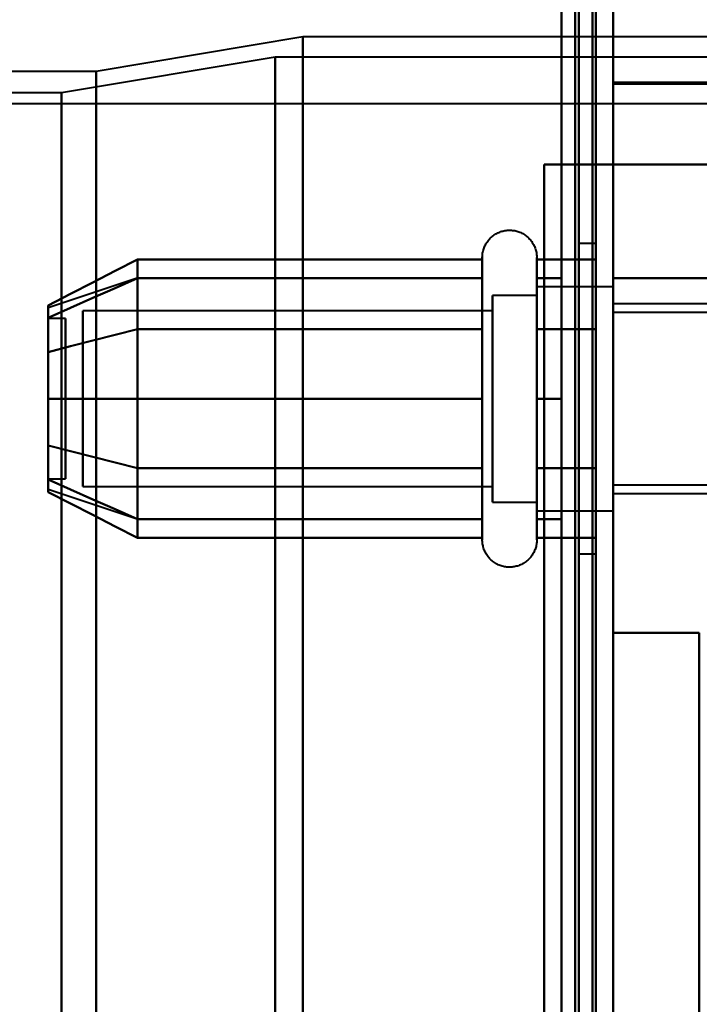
# Model space of a CAD drawing. Header units: millimetres. Extents: x -1087 to 1688, y -120 to 936.
# Tile 79 of 88: x 518 to 538, y 711 to 740. Entities that reach past the tile are written whole.
import ezdxf

# ---------------------------------------------------------------- set-up
doc = ezdxf.new("R2010")
doc.units = ezdxf.units.MM
doc.layers.add('A-GENM', color=13, linetype='Continuous', lineweight=40)
doc.layers.add('G-IMPT', color=8, linetype='Continuous', lineweight=40)

# ---------------------------------------------------------------- blocks, each defined once
blk = doc.blocks.new('NEXA 400 CALQUES_dwg-748074-Arrière')
at = {"layer": 'G-IMPT'}
for p, q in [((534.5, 129.472), (534.5, 862.272)), ((535, 128.972), (535, 827.772)), ((535, 738.05), (535, 742.372)), ((535, 742.372), (535, 738.05)), ((534.5, 739.872), (534.5, 638.372)), ((534.5, 638.372), (534.5, 739.872)), ((535, 638.372), (535, 739.872)), ((535, 739.872), (535, 638.372)), ((526, 739.372), (520, 738.372)), ((556, 739.372), (526, 739.372)), ((526, 638.372), (526, 739.372)), ((526, 739.372), (526, 638.372)), ((525.198, 738.781), (518.99, 737.746)), ((556.773, 738.781), (525.198, 738.781)), ((525.198, 738.781), (525.198, 638.372)), ((525.198, 638.372), (525.198, 738.781)), ((520, 738.372), (501, 738.372)), ((520, 638.372), (520, 738.372)), ((520, 738.372), (520, 638.372)), ((535, 668.05), (535, 738.05)), ((535, 738.05), (535, 668.05)), ((518.99, 737.746), (499.3, 737.746)), ((518.99, 737.746), (518.99, 638.372)), ((518.99, 737.746), (518.99, 638.372)), ((518.99, 638.372), (518.99, 737.746)), ((518.99, 638.372), (518.99, 737.746)), ((573.387, 737.432), (-573.387, 737.432)), ((535, 735.672), (534.4, 735.672)), ((534.4, 735.672), (535, 735.672)), ((535, 732.372), (535, 735.672)), ((535, 735.672), (535, 732.372)), ((534.5, 733.372), (534, 733.372)), ((534, 733.372), (534, 728.872)), ((534, 728.872), (534, 733.372)), ((534.5, 733.372), (534.5, 724.372)), ((534.5, 733.372), (534.5, 724.372)), ((534.5, 728.872), (534.5, 733.372)), ((534.5, 728.872), (534.5, 733.372)), ((531.204, 730.922), (531.204, 732.972)), ((531.204, 730.922), (531.204, 732.972)), ((532.785, 732.972), (532.785, 730.922)), ((532.785, 732.972), (532.785, 730.922)), ((521.189, 732.367), (518.611, 731.508)), ((531.204, 726.822), (531.204, 732.423)), ((531.204, 724.772), (531.204, 732.423)), ((532.785, 732.423), (532.785, 726.822)), ((532.785, 732.423), (532.785, 724.772)), ((532.785, 731.872), (531.5, 731.872)), ((532.785, 731.872), (531.5, 731.872)), ((531.5, 731.872), (531.5, 727.372)), ((531.5, 726.274), (531.5, 731.872)), ((531.5, 727.372), (531.5, 731.872)), ((531.5, 731.872), (531.5, 726.274)), ((535, 732.122), (532.785, 732.122)), ((535, 732.122), (532.785, 732.122)), ((532.785, 732.122), (532.785, 730.497)), ((532.785, 727.247), (532.785, 732.122)), ((532.785, 726.058), (532.785, 732.122)), ((532.785, 732.122), (532.785, 730.497)), ((532.785, 731.872), (532.785, 727.372)), ((532.785, 727.372), (532.785, 731.872)), ((532.785, 726.274), (532.785, 731.872)), ((532.785, 731.872), (532.785, 726.274)), ((535, 732.122), (535, 728.872)), ((535, 726.058), (535, 732.122)), ((535, 727.247), (535, 732.122)), ((535, 732.122), (535, 728.872)), ((532.785, 731.687), (532.785, 725.622)), ((532.785, 725.622), (532.785, 731.687)), ((532.785, 731.687), (532.785, 727.247)), ((535, 728.872), (535, 731.687)), ((540, 731.622), (535, 731.622)), ((535, 728.872), (535, 731.622)), ((535, 731.622), (535, 728.872)), ((531.5, 731.421), (519.611, 731.421)), ((531.5, 731.421), (519.611, 731.421)), ((519.611, 731.421), (519.611, 726.665)), ((519.611, 726.665), (519.611, 731.421)), ((519.611, 727.598), (519.611, 731.421)), ((519.611, 731.421), (519.611, 727.598)), ((531.5, 725.872), (531.5, 731.47)), ((531.5, 731.47), (531.5, 727.372)), ((531.5, 731.421), (531.5, 726.665)), ((531.5, 726.665), (531.5, 731.421)), ((531.5, 727.598), (531.5, 731.421)), ((531.5, 731.421), (531.5, 727.598)), ((532.785, 725.872), (532.785, 731.47)), ((532.785, 731.47), (532.785, 725.872)), ((540, 731.372), (535, 731.372)), ((535, 728.872), (535, 731.372)), ((535, 731.372), (535, 728.872)), ((519.111, 731.202), (518.611, 731.202)), ((519.111, 731.202), (518.611, 731.202)), ((518.611, 731.202), (518.611, 728.64)), ((518.611, 728.64), (518.611, 731.202)), ((518.611, 731.202), (518.611, 727.914)), ((518.611, 727.914), (518.611, 731.202)), ((519.111, 731.202), (519.111, 728.64)), ((519.111, 728.64), (519.111, 731.202)), ((519.111, 731.202), (519.111, 727.914)), ((519.111, 727.914), (519.111, 731.202)), ((519.611, 731.079), (519.611, 726.324)), ((519.611, 726.324), (519.611, 731.079)), ((531.5, 731.079), (531.5, 726.324)), ((531.5, 726.324), (531.5, 731.079)), ((531.204, 724.772), (531.204, 730.922)), ((531.204, 725.322), (531.204, 730.922)), ((532.785, 730.922), (532.785, 724.772)), ((532.785, 730.922), (532.785, 725.322)), ((532.785, 730.497), (532.785, 726.058)), ((532.785, 725.622), (532.785, 730.497)), ((532.785, 730.497), (532.785, 725.622)), ((535, 728.872), (535, 730.497)), ((531.5, 730.372), (531.5, 726.274)), ((531.5, 725.872), (531.5, 730.372)), ((532.785, 730.372), (532.785, 725.872)), ((532.785, 725.872), (532.785, 730.372)), ((519.611, 726.324), (519.611, 730.146)), ((519.611, 730.146), (519.611, 726.324)), ((531.5, 726.324), (531.5, 730.146)), ((531.5, 730.146), (531.5, 726.324)), ((518.611, 729.831), (518.611, 726.542)), ((518.611, 726.542), (518.611, 729.831)), ((519.111, 729.831), (519.111, 726.542)), ((519.111, 726.542), (519.111, 729.831)), ((518.611, 729.104), (518.611, 726.542)), ((518.611, 726.542), (518.611, 729.104)), ((519.111, 729.104), (519.111, 726.542)), ((519.111, 726.542), (519.111, 729.104)), ((534, 728.872), (534, 724.372)), ((534, 724.372), (534, 728.872)), ((534.5, 724.372), (534.5, 728.872)), ((535, 728.872), (535, 725.622)), ((535, 726.372), (535, 728.872)), ((535, 728.872), (535, 726.372)), ((535, 725.622), (535, 728.872)), ((535, 725.622), (535, 728.872)), ((535, 728.872), (535, 725.622)), ((535, 726.122), (535, 728.872)), ((535, 728.872), (535, 726.122)), ((531.5, 727.372), (531.5, 725.872)), ((531.5, 727.372), (531.5, 725.872)), ((518.611, 726.542), (519.111, 726.542)), ((518.611, 726.542), (519.111, 726.542)), ((521.189, 725.377), (518.611, 726.237)), ((519.611, 726.324), (531.5, 726.324)), ((519.611, 726.324), (531.5, 726.324)), ((535, 726.372), (540, 726.372)), ((531.5, 725.872), (532.785, 725.872)), ((531.5, 725.872), (532.785, 725.872)), ((535, 726.122), (540, 726.122)), ((532.785, 725.622), (535, 725.622)), ((532.785, 725.622), (535, 725.622)), ((534, 724.372), (534.5, 724.372))]:
    blk.add_line(p, q, dxfattribs=at)
at = {"layer": 'G-IMPT', "flags": 128}
for points in [[(534.4, 128.972), (534.4, 312.422), (534.4, 495.872), (534.4, 679.322), (534.4, 862.772)], [(534.4, 862.772), (534.4, 679.322), (534.4, 495.872), (534.4, 312.422), (534.4, 128.972)], [(534.4, 128.972), (534.4, 312.422), (534.4, 495.872), (534.4, 679.322), (534.4, 862.772)], [(534.5, 862.772), (534.5, 679.322), (534.5, 495.872), (534.5, 312.422), (534.5, 128.972)], [(535, 862.772), (535, 679.322), (535, 495.872), (535, 312.422), (535, 128.972)], [(535, 735.672), (535, 767.447), (535, 799.222), (535, 830.997), (535, 862.772)], [(535, 128.972), (535, 312.422), (535, 495.872), (535, 679.322), (535, 862.772)], [(535, 862.772), (535, 830.997), (535, 799.222), (535, 767.447), (535, 735.672)], [(533.9, 862.272), (533.9, 679.072), (533.9, 495.872), (533.9, 312.672), (533.9, 129.472)], [(533.9, 129.472), (533.9, 312.672), (533.9, 495.872), (533.9, 679.072), (533.9, 862.272)], [(533.9, 862.272), (533.9, 679.072), (533.9, 495.872), (533.9, 312.672), (533.9, 129.472)], [(534, 129.472), (534, 312.672), (534, 495.872), (534, 679.072), (534, 862.272)], [(534, 862.272), (534, 679.072), (534, 495.872), (534, 312.672), (534, 129.472)], [(534, 129.472), (534, 312.672), (534, 495.872), (534, 679.072), (534, 862.272)], [(534.5, 129.472), (534.5, 312.672), (534.5, 495.872), (534.5, 679.072), (534.5, 862.272)], [(534.5, 862.272), (534.5, 679.072), (534.5, 495.872), (534.5, 312.672), (534.5, 129.472)], [(534.5, 129.472), (534.5, 312.672), (534.5, 495.872), (534.5, 679.072), (534.5, 862.272)], [(534.5, 862.272), (534.5, 679.072), (534.5, 495.872), (534.5, 312.672), (534.5, 129.472)], [(534.5, 129.472), (534.5, 312.672), (534.5, 495.872), (534.5, 679.072), (534.5, 862.272)], [(534.5, 862.272), (534.5, 679.072), (534.5, 495.872), (534.5, 312.672), (534.5, 129.472)], [(534.4, 735.672), (534.4, 758.697), (534.4, 781.722), (534.4, 804.747), (534.4, 827.772)], [(534.4, 827.772), (534.4, 804.747), (534.4, 781.722), (534.4, 758.697), (534.4, 735.672)], [(534.4, 735.672), (534.4, 758.697), (534.4, 781.722), (534.4, 804.747), (534.4, 827.772)], [(534.4, 128.972), (534.4, 303.672), (534.4, 478.372), (534.4, 653.072), (534.4, 827.772)], [(534.4, 827.772), (534.4, 653.072), (534.4, 478.372), (534.4, 303.672), (534.4, 128.972)], [(534.4, 827.772), (534.4, 653.072), (534.4, 478.372), (534.4, 303.672), (534.4, 128.972)], [(534.5, 128.972), (534.5, 303.672), (534.5, 478.372), (534.5, 653.072), (534.5, 827.772)], [(534.5, 827.772), (534.5, 804.747), (534.5, 781.722), (534.5, 758.697), (534.5, 735.672)], [(535, 827.772), (535, 804.747), (535, 781.722), (535, 758.697), (535, 735.672)], [(535, 128.972), (535, 303.672), (535, 478.372), (535, 653.072), (535, 827.772)], [(535, 735.672), (535, 758.697), (535, 781.722), (535, 804.747), (535, 827.772)], [(535, 827.772), (535, 653.072), (535, 478.372), (535, 303.672), (535, 128.972)], [(533.5, 827.272), (533.5, 652.822), (533.5, 478.372), (533.5, 303.922), (533.5, 129.472)], [(533.5, 735.672), (533.5, 758.572), (533.5, 781.472), (533.5, 804.372), (533.5, 827.272)], [(533.5, 735.672), (533.5, 758.572), (533.5, 781.472), (533.5, 804.372), (533.5, 827.272)], [(533.5, 827.272), (533.5, 804.372), (533.5, 781.472), (533.5, 758.572), (533.5, 735.672)], [(533.5, 129.472), (533.5, 303.922), (533.5, 478.372), (533.5, 652.822), (533.5, 827.272)], [(533.5, 827.272), (533.5, 652.822), (533.5, 478.372), (533.5, 303.922), (533.5, 129.472)], [(533.5, 827.272), (533.5, 804.372), (533.5, 781.472), (533.5, 758.572), (533.5, 735.672)], [(533.5, 129.472), (533.5, 303.922), (533.5, 478.372), (533.5, 652.822), (533.5, 827.272)], [(533.5, 642.872), (533.5, 672.872), (533.5, 702.872), (533.5, 732.872), (533.5, 762.872)], [(533.5, 762.872), (533.5, 732.872), (533.5, 702.872), (533.5, 672.872), (533.5, 642.872)], [(533.5, 642.872), (533.5, 672.872), (533.5, 702.872), (533.5, 732.872), (533.5, 762.872)], [(533.5, 762.872), (533.5, 732.872), (533.5, 702.872), (533.5, 672.872), (533.5, 642.872)], [(534.5, 762.872), (534.5, 732.872), (534.5, 702.872), (534.5, 672.872), (534.5, 642.872)], [(534.5, 642.872), (534.5, 672.872), (534.5, 702.872), (534.5, 732.872), (534.5, 762.872)], [(534.5, 762.872), (534.5, 732.872), (534.5, 702.872), (534.5, 672.872), (534.5, 642.872)], [(534.5, 642.872), (534.5, 672.872), (534.5, 702.872), (534.5, 732.872), (534.5, 762.872)], [(535, 663.372), (535, 683.122), (535, 702.872), (535, 722.622), (535, 742.372)], [(535, 742.372), (535, 722.622), (535, 702.872), (535, 683.122), (535, 663.372)], [(545.5, 738.05), (542.875, 738.05), (540.25, 738.05), (537.625, 738.05), (535, 738.05)], [(535, 738.05), (537.625, 738.05), (540.25, 738.05), (542.875, 738.05), (545.5, 738.05)], [(533, 670.072), (533, 686.472), (533, 702.872), (533, 719.272), (533, 735.672)], [(533, 735.672), (533.125, 735.672), (533.25, 735.672), (533.375, 735.672), (533.5, 735.672)], [(533, 670.072), (533, 686.472), (533, 702.872), (533, 719.272), (533, 735.672)], [(533, 735.672), (533.5, 735.672), (534, 735.672), (534.5, 735.672), (535, 735.672)], [(533, 670.072), (533, 686.472), (533, 702.872), (533, 719.272), (533, 735.672)], [(533, 735.672), (533, 719.272), (533, 702.872), (533, 686.472), (533, 670.072)], [(534.5, 735.672), (534.125, 735.672), (533.75, 735.672), (533.375, 735.672), (533, 735.672)], [(533, 735.672), (533, 719.272), (533, 702.872), (533, 686.472), (533, 670.072)], [(533.5, 735.672), (533.375, 735.672), (533.25, 735.672), (533.125, 735.672), (533, 735.672)], [(533, 735.672), (533.375, 735.672), (533.75, 735.672), (534.125, 735.672), (534.5, 735.672)], [(533, 735.672), (533, 719.272), (533, 702.872), (533, 686.472), (533, 670.072)], [(534.4, 735.672), (534.05, 735.672), (533.7, 735.672), (533.35, 735.672), (533, 735.672)], [(533, 735.672), (533.35, 735.672), (533.7, 735.672), (534.05, 735.672), (534.4, 735.672)], [(535, 735.672), (534.5, 735.672), (534, 735.672), (533.5, 735.672), (533, 735.672)], [(534.45, 735.672), (534.213, 735.672), (533.975, 735.672), (533.738, 735.672), (533.5, 735.672)], [(533.5, 735.672), (533.725, 735.672), (533.95, 735.672), (534.175, 735.672), (534.4, 735.672)], [(534.5, 735.672), (534.487, 735.672), (534.475, 735.672), (534.463, 735.672), (534.45, 735.672)], [(534.5, 670.072), (534.5, 686.472), (534.5, 702.872), (534.5, 719.272), (534.5, 735.672)], [(534.5, 735.672), (534.5, 719.272), (534.5, 702.872), (534.5, 686.472), (534.5, 670.072)], [(535, 670.072), (535, 686.472), (535, 702.872), (535, 719.272), (535, 735.672)], [(535, 735.672), (540.543, 735.672), (546.085, 735.672), (551.628, 735.672), (557.17, 735.672)], [(535, 735.672), (535, 719.272), (535, 702.872), (535, 686.472), (535, 670.072)], [(535, 670.072), (535, 686.472), (535, 702.872), (535, 719.272), (535, 735.672)], [(535, 735.672), (535, 719.272), (535, 702.872), (535, 686.472), (535, 670.072)], [(535, 735.672), (542.288, 735.672), (549.576, 735.672), (556.864, 735.672), (564.152, 735.672)], [(557.17, 735.672), (551.628, 735.672), (546.085, 735.672), (540.543, 735.672), (535, 735.672)], [(564.152, 735.672), (556.864, 735.672), (549.576, 735.672), (542.288, 735.672), (535, 735.672)], [(535, 735.672), (535, 719.272), (535, 702.872), (535, 686.472), (535, 670.072)], [(535, 670.072), (535, 686.472), (535, 702.872), (535, 719.272), (535, 735.672)], [(531.204, 732.972), (531.205, 733.004), (531.207, 733.035), (531.21, 733.067), (531.214, 733.098), (531.22, 733.129), (531.227, 733.16), (531.235, 733.191), (531.244, 733.221), (531.255, 733.251), (531.267, 733.28), (531.28, 733.309), (531.294, 733.337), (531.309, 733.365), (531.325, 733.392), (531.342, 733.419), (531.361, 733.444), (531.38, 733.469), (531.4, 733.493), (531.422, 733.517), (531.444, 733.539), (531.467, 733.561), (531.491, 733.582), (531.516, 733.601), (531.541, 733.62), (531.568, 733.637), (531.595, 733.654), (531.622, 733.669), (531.65, 733.684), (531.679, 733.697), (531.708, 733.709), (531.738, 733.72), (531.768, 733.73), (531.799, 733.738), (531.829, 733.745), (531.86, 733.751), (531.892, 733.756), (531.923, 733.759), (531.955, 733.762), (531.986, 733.763), (532.018, 733.762), (532.049, 733.761), (532.081, 733.758), (532.112, 733.754), (532.143, 733.749), (532.174, 733.742), (532.205, 733.734), (532.235, 733.725), (532.265, 733.715), (532.295, 733.704), (532.324, 733.691), (532.352, 733.677), (532.38, 733.662), (532.407, 733.646), (532.434, 733.629), (532.46, 733.611), (532.485, 733.592), (532.509, 733.572), (532.533, 733.551), (532.556, 733.529), (532.578, 733.506), (532.598, 733.482), (532.618, 733.458), (532.637, 733.433), (532.655, 733.407), (532.672, 733.38), (532.688, 733.352), (532.702, 733.324), (532.716, 733.296), (532.728, 733.267), (532.739, 733.237), (532.749, 733.207), (532.758, 733.177), (532.766, 733.146), (532.772, 733.115), (532.777, 733.084), (532.781, 733.052), (532.784, 733.021), (532.785, 732.989), (532.785, 732.972)], [(531.204, 732.972), (531.205, 733.004), (531.207, 733.035), (531.21, 733.067), (531.214, 733.098), (531.22, 733.129), (531.227, 733.16), (531.235, 733.191), (531.244, 733.221), (531.255, 733.251), (531.267, 733.28), (531.28, 733.309), (531.294, 733.337), (531.309, 733.365), (531.325, 733.392), (531.342, 733.419), (531.361, 733.444), (531.38, 733.469), (531.4, 733.493), (531.422, 733.517), (531.444, 733.539), (531.467, 733.561), (531.491, 733.582), (531.516, 733.601), (531.541, 733.62), (531.568, 733.637), (531.595, 733.654), (531.622, 733.669), (531.65, 733.684), (531.679, 733.697), (531.708, 733.709), (531.738, 733.72), (531.768, 733.73), (531.799, 733.738), (531.829, 733.745), (531.86, 733.751), (531.892, 733.756), (531.923, 733.759), (531.955, 733.762), (531.986, 733.763), (532.018, 733.762), (532.049, 733.761), (532.081, 733.758), (532.112, 733.754), (532.143, 733.749), (532.174, 733.742), (532.205, 733.734), (532.235, 733.725), (532.265, 733.715), (532.295, 733.704), (532.324, 733.691), (532.352, 733.677), (532.38, 733.662), (532.407, 733.646), (532.434, 733.629), (532.46, 733.611), (532.485, 733.592), (532.509, 733.572), (532.533, 733.551), (532.556, 733.529), (532.578, 733.506), (532.598, 733.482), (532.618, 733.458), (532.637, 733.433), (532.655, 733.407), (532.672, 733.38), (532.688, 733.352), (532.702, 733.324), (532.716, 733.296), (532.728, 733.267), (532.739, 733.237), (532.749, 733.207), (532.758, 733.177), (532.766, 733.146), (532.772, 733.115), (532.777, 733.084), (532.781, 733.052), (532.784, 733.021), (532.785, 732.989), (532.785, 732.972)], [(521.204, 732.914), (520.556, 732.581), (519.908, 732.248), (519.259, 731.914), (518.611, 731.581)], [(518.611, 731.581), (519.259, 731.914), (519.908, 732.248), (520.556, 732.581), (521.204, 732.914)], [(521.204, 730.893), (521.204, 731.398), (521.204, 731.903), (521.204, 732.409), (521.204, 732.914)], [(521.204, 732.914), (521.204, 732.409), (521.204, 731.903), (521.204, 731.398), (521.204, 730.893)], [(521.204, 732.914), (521.204, 732.409), (521.204, 731.903), (521.204, 731.398), (521.204, 730.893)], [(531.204, 732.914), (528.704, 732.914), (526.204, 732.914), (523.704, 732.914), (521.204, 732.914)], [(521.204, 730.893), (521.204, 731.398), (521.204, 731.903), (521.204, 732.409), (521.204, 732.914)], [(521.204, 732.914), (523.704, 732.914), (526.204, 732.914), (528.704, 732.914), (531.204, 732.914)], [(531.204, 732.972), (531.204, 732.969), (531.204, 732.959), (531.204, 732.943), (531.204, 732.92), (531.204, 732.891), (531.204, 732.855), (531.204, 732.813), (531.204, 732.764), (531.204, 732.709), (531.204, 732.649), (531.204, 732.582), (531.204, 732.509), (531.204, 732.43), (531.204, 732.346), (531.204, 732.256), (531.204, 732.161), (531.204, 732.06), (531.204, 731.955), (531.204, 731.844), (531.204, 731.729), (531.204, 731.609), (531.204, 731.485), (531.204, 731.356), (531.204, 731.224), (531.204, 731.088), (531.204, 730.948), (531.204, 730.805), (531.204, 730.659), (531.204, 730.51), (531.204, 730.358), (531.204, 730.204), (531.204, 730.048), (531.204, 729.89), (531.204, 729.73), (531.204, 729.569), (531.204, 729.407), (531.204, 729.244), (531.204, 729.08), (531.204, 728.917), (531.204, 728.753), (531.204, 728.589), (531.204, 728.425), (531.204, 728.263), (531.204, 728.101), (531.204, 727.941), (531.204, 727.782), (531.204, 727.625), (531.204, 727.469), (531.204, 727.317), (531.204, 727.166), (531.204, 727.018), (531.204, 726.874), (531.204, 726.822)], [(531.204, 730.922), (531.204, 731.063), (531.204, 731.2), (531.204, 731.333), (531.204, 731.462), (531.204, 731.587), (531.204, 731.708), (531.204, 731.824), (531.204, 731.935), (531.204, 732.042), (531.204, 732.143), (531.204, 732.239), (531.204, 732.33), (531.204, 732.416), (531.204, 732.495), (531.204, 732.569), (531.204, 732.637), (531.204, 732.699), (531.204, 732.755), (531.204, 732.804), (531.204, 732.848), (531.204, 732.885), (531.204, 732.915), (531.204, 732.939), (531.204, 732.957), (531.204, 732.968), (531.204, 732.972)], [(531.204, 732.972), (531.204, 732.969), (531.204, 732.959), (531.204, 732.943), (531.204, 732.92), (531.204, 732.891), (531.204, 732.855), (531.204, 732.813), (531.204, 732.764), (531.204, 732.709), (531.204, 732.649), (531.204, 732.582), (531.204, 732.509), (531.204, 732.43), (531.204, 732.346), (531.204, 732.256), (531.204, 732.161), (531.204, 732.06), (531.204, 731.955), (531.204, 731.844), (531.204, 731.729), (531.204, 731.609), (531.204, 731.485), (531.204, 731.356), (531.204, 731.224), (531.204, 731.088), (531.204, 730.948), (531.204, 730.805), (531.204, 730.659), (531.204, 730.51), (531.204, 730.358), (531.204, 730.204), (531.204, 730.048), (531.204, 729.89), (531.204, 729.73), (531.204, 729.569), (531.204, 729.407), (531.204, 729.244), (531.204, 729.08), (531.204, 728.917), (531.204, 728.753), (531.204, 728.589), (531.204, 728.425), (531.204, 728.263), (531.204, 728.101), (531.204, 727.941), (531.204, 727.782), (531.204, 727.625), (531.204, 727.469), (531.204, 727.317), (531.204, 727.166), (531.204, 727.018), (531.204, 726.874), (531.204, 726.732), (531.204, 726.594), (531.204, 726.459), (531.204, 726.329), (531.204, 726.202), (531.204, 726.08), (531.204, 725.962), (531.204, 725.849), (531.204, 725.741), (531.204, 725.637), (531.204, 725.539), (531.204, 725.446), (531.204, 725.359), (531.204, 725.322)], [(531.204, 732.423), (531.204, 732.502), (531.204, 732.575), (531.204, 732.643), (531.204, 732.704), (531.204, 732.76), (531.204, 732.809), (531.204, 732.851), (531.204, 732.888), (531.204, 732.918), (531.204, 732.941), (531.204, 732.958), (531.204, 732.968), (531.204, 732.972)], [(531.204, 730.893), (531.204, 731.398), (531.204, 731.903), (531.204, 732.409), (531.204, 732.914)], [(531.204, 732.914), (531.204, 732.409), (531.204, 731.903), (531.204, 731.398), (531.204, 730.893)], [(532.785, 732.972), (532.785, 732.969), (532.785, 732.959), (532.785, 732.943), (532.785, 732.92), (532.785, 732.891), (532.785, 732.855), (532.785, 732.813), (532.785, 732.764), (532.785, 732.709), (532.785, 732.649), (532.785, 732.582), (532.785, 732.509), (532.785, 732.43), (532.785, 732.346), (532.785, 732.256), (532.785, 732.161), (532.785, 732.06), (532.785, 731.955), (532.785, 731.844), (532.785, 731.729), (532.785, 731.609), (532.785, 731.485), (532.785, 731.356), (532.785, 731.224), (532.785, 731.088), (532.785, 730.948), (532.785, 730.922)], [(532.785, 726.822), (532.785, 726.966), (532.785, 727.113), (532.785, 727.262), (532.785, 727.414), (532.785, 727.569), (532.785, 727.725), (532.785, 727.883), (532.785, 728.043), (532.785, 728.205), (532.785, 728.367), (532.785, 728.53), (532.785, 728.694), (532.785, 728.858), (532.785, 729.022), (532.785, 729.185), (532.785, 729.348), (532.785, 729.511), (532.785, 729.672), (532.785, 729.833), (532.785, 729.991), (532.785, 730.148), (532.785, 730.303), (532.785, 730.455), (532.785, 730.605), (532.785, 730.752), (532.785, 730.897), (532.785, 731.038), (532.785, 731.175), (532.785, 731.309), (532.785, 731.439), (532.785, 731.565), (532.785, 731.686), (532.785, 731.803), (532.785, 731.915), (532.785, 732.023), (532.785, 732.125), (532.785, 732.223), (532.785, 732.314), (532.785, 732.401), (532.785, 732.481), (532.785, 732.556), (532.785, 732.625), (532.785, 732.688), (532.785, 732.745), (532.785, 732.796), (532.785, 732.84), (532.785, 732.878), (532.785, 732.91), (532.785, 732.935), (532.785, 732.954), (532.785, 732.966), (532.785, 732.972)], [(532.785, 732.972), (532.785, 732.969), (532.785, 732.959), (532.785, 732.943), (532.785, 732.92), (532.785, 732.891), (532.785, 732.855), (532.785, 732.813), (532.785, 732.764), (532.785, 732.709), (532.785, 732.649), (532.785, 732.582), (532.785, 732.509), (532.785, 732.43), (532.785, 732.423)], [(532.785, 725.322), (532.785, 725.406), (532.785, 725.497), (532.785, 725.593), (532.785, 725.694), (532.785, 725.8), (532.785, 725.911), (532.785, 726.026), (532.785, 726.147), (532.785, 726.271), (532.785, 726.4), (532.785, 726.533), (532.785, 726.669), (532.785, 726.81), (532.785, 726.953), (532.785, 727.099), (532.785, 727.249), (532.785, 727.4), (532.785, 727.555), (532.785, 727.711), (532.785, 727.869), (532.785, 728.029), (532.785, 728.19), (532.785, 728.352), (532.785, 728.515), (532.785, 728.679), (532.785, 728.843), (532.785, 729.007), (532.785, 729.171), (532.785, 729.334), (532.785, 729.496), (532.785, 729.658), (532.785, 729.818), (532.785, 729.977), (532.785, 730.134), (532.785, 730.289), (532.785, 730.442), (532.785, 730.592), (532.785, 730.739), (532.785, 730.884), (532.785, 731.025), (532.785, 731.163), (532.785, 731.297), (532.785, 731.427), (532.785, 731.554), (532.785, 731.675), (532.785, 731.793), (532.785, 731.906), (532.785, 732.013), (532.785, 732.116), (532.785, 732.214), (532.785, 732.306), (532.785, 732.393), (532.785, 732.474), (532.785, 732.55), (532.785, 732.619), (532.785, 732.683), (532.785, 732.74), (532.785, 732.792), (532.785, 732.837), (532.785, 732.875), (532.785, 732.908), (532.785, 732.933), (532.785, 732.953), (532.785, 732.965), (532.785, 732.972), (532.785, 732.972)], [(532.785, 732.914), (533.214, 732.914), (533.643, 732.914), (534.071, 732.914), (534.5, 732.914)], [(532.785, 730.893), (532.785, 731.398), (532.785, 731.903), (532.785, 732.409), (532.785, 732.914)], [(534.5, 732.914), (534.071, 732.914), (533.643, 732.914), (533.214, 732.914), (532.785, 732.914)], [(532.785, 732.914), (532.785, 732.409), (532.785, 731.903), (532.785, 731.398), (532.785, 730.893)], [(534.5, 732.914), (534.5, 732.409), (534.5, 731.903), (534.5, 731.398), (534.5, 730.893)], [(534.5, 730.893), (534.5, 731.398), (534.5, 731.903), (534.5, 732.409), (534.5, 732.914)], [(534.5, 732.914), (534.5, 732.409), (534.5, 731.903), (534.5, 731.398), (534.5, 730.893)], [(534.5, 730.893), (534.5, 731.398), (534.5, 731.903), (534.5, 732.409), (534.5, 732.914)], [(521.204, 732.372), (520.556, 732.084), (519.908, 731.795), (519.259, 731.507), (518.611, 731.218)], [(518.611, 731.218), (519.259, 731.507), (519.908, 731.795), (520.556, 732.084), (521.204, 732.372)], [(521.204, 732.372), (520.556, 732.084), (519.908, 731.795), (519.259, 731.507), (518.611, 731.218)], [(518.611, 731.218), (519.259, 731.507), (519.908, 731.795), (520.556, 732.084), (521.204, 732.372)], [(521.204, 728.872), (521.204, 729.747), (521.204, 730.622), (521.204, 731.497), (521.204, 732.372)], [(521.204, 732.372), (521.204, 731.497), (521.204, 730.622), (521.204, 729.747), (521.204, 728.872)], [(521.204, 732.372), (521.204, 731.497), (521.204, 730.622), (521.204, 729.747), (521.204, 728.872)], [(531.204, 732.372), (528.704, 732.372), (526.204, 732.372), (523.704, 732.372), (521.204, 732.372)], [(521.204, 732.372), (523.704, 732.372), (526.204, 732.372), (528.704, 732.372), (531.204, 732.372)], [(531.204, 732.372), (528.704, 732.372), (526.204, 732.372), (523.704, 732.372), (521.204, 732.372)], [(521.204, 728.872), (521.204, 729.747), (521.204, 730.622), (521.204, 731.497), (521.204, 732.372)], [(521.204, 732.372), (523.704, 732.372), (526.204, 732.372), (528.704, 732.372), (531.204, 732.372)], [(531.204, 724.772), (531.204, 724.776), (531.204, 724.785), (531.204, 724.802), (531.204, 724.825), (531.204, 724.854), (531.204, 724.89), (531.204, 724.932), (531.204, 724.98), (531.204, 725.035), (531.204, 725.096), (531.204, 725.163), (531.204, 725.236), (531.204, 725.314), (531.204, 725.399), (531.204, 725.488), (531.204, 725.584), (531.204, 725.684), (531.204, 725.79), (531.204, 725.9), (531.204, 726.016), (531.204, 726.136), (531.204, 726.26), (531.204, 726.388), (531.204, 726.521), (531.204, 726.657), (531.204, 726.797), (531.204, 726.94), (531.204, 727.086), (531.204, 727.235), (531.204, 727.387), (531.204, 727.541), (531.204, 727.697), (531.204, 727.855), (531.204, 728.014), (531.204, 728.175), (531.204, 728.338), (531.204, 728.501), (531.204, 728.664), (531.204, 728.828), (531.204, 728.992), (531.204, 729.156), (531.204, 729.319), (531.204, 729.482), (531.204, 729.643), (531.204, 729.804), (531.204, 729.963), (531.204, 730.12), (531.204, 730.275), (531.204, 730.428), (531.204, 730.579), (531.204, 730.726), (531.204, 730.871), (531.204, 731.013), (531.204, 731.151), (531.204, 731.285), (531.204, 731.416), (531.204, 731.542), (531.204, 731.665), (531.204, 731.782), (531.204, 731.896), (531.204, 732.004), (531.204, 732.107), (531.204, 732.205), (531.204, 732.298), (531.204, 732.386), (531.204, 732.423)], [(531.204, 728.872), (531.204, 729.747), (531.204, 730.622), (531.204, 731.497), (531.204, 732.372)], [(531.204, 732.372), (531.204, 731.497), (531.204, 730.622), (531.204, 729.747), (531.204, 728.872)], [(532.785, 732.423), (532.785, 732.338), (532.785, 732.248), (532.785, 732.152), (532.785, 732.051), (532.785, 731.945), (532.785, 731.834), (532.785, 731.718), (532.785, 731.598), (532.785, 731.473), (532.785, 731.344), (532.785, 731.212), (532.785, 731.075), (532.785, 730.935), (532.785, 730.792), (532.785, 730.645), (532.785, 730.496), (532.785, 730.344), (532.785, 730.19), (532.785, 730.034), (532.785, 729.876), (532.785, 729.716), (532.785, 729.555), (532.785, 729.392), (532.785, 729.229), (532.785, 729.066), (532.785, 728.902), (532.785, 728.738), (532.785, 728.574), (532.785, 728.411), (532.785, 728.248), (532.785, 728.087), (532.785, 727.926), (532.785, 727.768), (532.785, 727.611), (532.785, 727.456), (532.785, 727.303), (532.785, 727.153), (532.785, 727.005), (532.785, 726.861), (532.785, 726.719), (532.785, 726.582), (532.785, 726.448), (532.785, 726.317), (532.785, 726.191), (532.785, 726.069), (532.785, 725.952), (532.785, 725.839), (532.785, 725.731), (532.785, 725.628), (532.785, 725.531), (532.785, 725.438), (532.785, 725.351), (532.785, 725.27), (532.785, 725.195), (532.785, 725.125), (532.785, 725.062), (532.785, 725.004), (532.785, 724.953), (532.785, 724.908), (532.785, 724.869), (532.785, 724.837), (532.785, 724.811), (532.785, 724.792), (532.785, 724.779), (532.785, 724.773), (532.785, 724.772)], [(533.5, 732.372), (533.321, 732.372), (533.143, 732.372), (532.964, 732.372), (532.785, 732.372)], [(532.785, 732.372), (532.785, 731.497), (532.785, 730.622), (532.785, 729.747), (532.785, 728.872)], [(532.785, 732.372), (532.964, 732.372), (533.143, 732.372), (533.321, 732.372), (533.5, 732.372)], [(533.5, 732.372), (533.321, 732.372), (533.143, 732.372), (532.964, 732.372), (532.785, 732.372)], [(532.785, 732.372), (532.964, 732.372), (533.143, 732.372), (533.321, 732.372), (533.5, 732.372)], [(532.785, 728.872), (532.785, 729.747), (532.785, 730.622), (532.785, 731.497), (532.785, 732.372)], [(533.5, 728.872), (533.5, 729.747), (533.5, 730.622), (533.5, 731.497), (533.5, 732.372)], [(533.5, 732.372), (533.5, 731.497), (533.5, 730.622), (533.5, 729.747), (533.5, 728.872)], [(533.5, 728.872), (533.5, 729.747), (533.5, 730.622), (533.5, 731.497), (533.5, 732.372)], [(533.5, 732.372), (533.5, 731.497), (533.5, 730.622), (533.5, 729.747), (533.5, 728.872)], [(535, 673.372), (535, 688.122), (535, 702.872), (535, 717.622), (535, 732.372)], [(535, 732.372), (539.965, 732.372), (544.93, 732.372), (549.896, 732.372), (554.861, 732.372)], [(554.861, 732.372), (549.896, 732.372), (544.93, 732.372), (539.965, 732.372), (535, 732.372)], [(535, 732.372), (535, 717.622), (535, 702.872), (535, 688.122), (535, 673.372)], [(521.204, 730.893), (520.556, 730.726), (519.908, 730.56), (519.259, 730.393), (518.611, 730.227)], [(518.611, 730.227), (519.259, 730.393), (519.908, 730.56), (520.556, 730.726), (521.204, 730.893)], [(521.204, 730.893), (520.556, 730.726), (519.908, 730.56), (519.259, 730.393), (518.611, 730.227)], [(518.611, 730.227), (519.259, 730.393), (519.908, 730.56), (520.556, 730.726), (521.204, 730.893)], [(521.204, 726.852), (521.204, 727.862), (521.204, 728.872), (521.204, 729.883), (521.204, 730.893)], [(521.204, 730.893), (521.204, 729.883), (521.204, 728.872), (521.204, 727.862), (521.204, 726.852)], [(521.204, 730.893), (521.204, 729.883), (521.204, 728.872), (521.204, 727.862), (521.204, 726.852)], [(531.204, 730.893), (528.704, 730.893), (526.204, 730.893), (523.704, 730.893), (521.204, 730.893)], [(521.204, 730.893), (523.704, 730.893), (526.204, 730.893), (528.704, 730.893), (531.204, 730.893)], [(531.204, 730.893), (528.704, 730.893), (526.204, 730.893), (523.704, 730.893), (521.204, 730.893)], [(521.204, 726.852), (521.204, 727.862), (521.204, 728.872), (521.204, 729.883), (521.204, 730.893)], [(521.204, 730.893), (523.704, 730.893), (526.204, 730.893), (528.704, 730.893), (531.204, 730.893)], [(531.204, 724.772), (531.204, 724.776), (531.204, 724.785), (531.204, 724.802), (531.204, 724.825), (531.204, 724.854), (531.204, 724.89), (531.204, 724.932), (531.204, 724.98), (531.204, 725.035), (531.204, 725.096), (531.204, 725.163), (531.204, 725.236), (531.204, 725.314), (531.204, 725.399), (531.204, 725.488), (531.204, 725.584), (531.204, 725.684), (531.204, 725.79), (531.204, 725.9), (531.204, 726.016), (531.204, 726.136), (531.204, 726.26), (531.204, 726.388), (531.204, 726.521), (531.204, 726.657), (531.204, 726.797), (531.204, 726.94), (531.204, 727.086), (531.204, 727.235), (531.204, 727.387), (531.204, 727.541), (531.204, 727.697), (531.204, 727.855), (531.204, 728.014), (531.204, 728.175), (531.204, 728.338), (531.204, 728.501), (531.204, 728.664), (531.204, 728.828), (531.204, 728.992), (531.204, 729.156), (531.204, 729.319), (531.204, 729.482), (531.204, 729.643), (531.204, 729.804), (531.204, 729.963), (531.204, 730.12), (531.204, 730.275), (531.204, 730.428), (531.204, 730.579), (531.204, 730.726), (531.204, 730.871), (531.204, 730.922)], [(531.204, 726.852), (531.204, 727.862), (531.204, 728.872), (531.204, 729.883), (531.204, 730.893)], [(531.204, 730.893), (531.204, 729.883), (531.204, 728.872), (531.204, 727.862), (531.204, 726.852)], [(532.785, 730.922), (532.785, 730.779), (532.785, 730.632), (532.785, 730.482), (532.785, 730.33), (532.785, 730.176), (532.785, 730.02), (532.785, 729.861), (532.785, 729.701), (532.785, 729.54), (532.785, 729.378), (532.785, 729.215), (532.785, 729.051), (532.785, 728.887), (532.785, 728.723), (532.785, 728.559), (532.785, 728.396), (532.785, 728.234), (532.785, 728.072), (532.785, 727.912), (532.785, 727.753), (532.785, 727.597), (532.785, 727.442), (532.785, 727.289), (532.785, 727.139), (532.785, 726.992), (532.785, 726.848), (532.785, 726.707), (532.785, 726.569), (532.785, 726.436), (532.785, 726.306), (532.785, 726.18), (532.785, 726.058), (532.785, 725.941), (532.785, 725.829), (532.785, 725.722), (532.785, 725.619), (532.785, 725.522), (532.785, 725.43), (532.785, 725.344), (532.785, 725.263), (532.785, 725.188), (532.785, 725.119), (532.785, 725.056), (532.785, 724.999), (532.785, 724.949), (532.785, 724.904), (532.785, 724.866), (532.785, 724.834), (532.785, 724.809), (532.785, 724.791), (532.785, 724.778), (532.785, 724.773)], [(534.5, 730.893), (534.071, 730.893), (533.643, 730.893), (533.214, 730.893), (532.785, 730.893)], [(532.785, 730.893), (533.214, 730.893), (533.643, 730.893), (534.071, 730.893), (534.5, 730.893)], [(532.785, 726.852), (532.785, 727.862), (532.785, 728.872), (532.785, 729.883), (532.785, 730.893)], [(534.5, 730.893), (534.071, 730.893), (533.643, 730.893), (533.214, 730.893), (532.785, 730.893)], [(532.785, 730.893), (532.785, 729.883), (532.785, 728.872), (532.785, 727.862), (532.785, 726.852)], [(532.785, 730.893), (533.214, 730.893), (533.643, 730.893), (534.071, 730.893), (534.5, 730.893)], [(534.5, 730.893), (534.5, 729.883), (534.5, 728.872), (534.5, 727.862), (534.5, 726.852)], [(534.5, 726.852), (534.5, 727.862), (534.5, 728.872), (534.5, 729.883), (534.5, 730.893)], [(534.5, 730.893), (534.5, 729.883), (534.5, 728.872), (534.5, 727.862), (534.5, 726.852)], [(534.5, 726.852), (534.5, 727.862), (534.5, 728.872), (534.5, 729.883), (534.5, 730.893)], [(521.204, 728.872), (520.556, 728.872), (519.908, 728.872), (519.259, 728.872), (518.611, 728.872)], [(518.611, 728.872), (519.259, 728.872), (519.908, 728.872), (520.556, 728.872), (521.204, 728.872)], [(521.204, 728.872), (520.556, 728.872), (519.908, 728.872), (519.259, 728.872), (518.611, 728.872)], [(518.611, 728.872), (519.259, 728.872), (519.908, 728.872), (520.556, 728.872), (521.204, 728.872)], [(521.204, 725.372), (521.204, 726.247), (521.204, 727.122), (521.204, 727.997), (521.204, 728.872)], [(521.204, 728.872), (521.204, 727.997), (521.204, 727.122), (521.204, 726.247), (521.204, 725.372)], [(521.204, 728.872), (521.204, 727.997), (521.204, 727.122), (521.204, 726.247), (521.204, 725.372)], [(531.204, 728.872), (528.704, 728.872), (526.204, 728.872), (523.704, 728.872), (521.204, 728.872)], [(521.204, 728.872), (523.704, 728.872), (526.204, 728.872), (528.704, 728.872), (531.204, 728.872)], [(531.204, 728.872), (528.704, 728.872), (526.204, 728.872), (523.704, 728.872), (521.204, 728.872)], [(521.204, 725.372), (521.204, 726.247), (521.204, 727.122), (521.204, 727.997), (521.204, 728.872)], [(521.204, 728.872), (523.704, 728.872), (526.204, 728.872), (528.704, 728.872), (531.204, 728.872)], [(531.204, 725.372), (531.204, 726.247), (531.204, 727.122), (531.204, 727.997), (531.204, 728.872)], [(531.204, 728.872), (531.204, 727.997), (531.204, 727.122), (531.204, 726.247), (531.204, 725.372)], [(533.5, 728.872), (533.321, 728.872), (533.143, 728.872), (532.964, 728.872), (532.785, 728.872)], [(532.785, 728.872), (532.785, 727.997), (532.785, 727.122), (532.785, 726.247), (532.785, 725.372)], [(532.785, 728.872), (532.964, 728.872), (533.143, 728.872), (533.321, 728.872), (533.5, 728.872)], [(533.5, 728.872), (533.321, 728.872), (533.143, 728.872), (532.964, 728.872), (532.785, 728.872)], [(532.785, 728.872), (532.964, 728.872), (533.143, 728.872), (533.321, 728.872), (533.5, 728.872)], [(532.785, 725.372), (532.785, 726.247), (532.785, 727.122), (532.785, 727.997), (532.785, 728.872)], [(533.5, 725.372), (533.5, 726.247), (533.5, 727.122), (533.5, 727.997), (533.5, 728.872)], [(533.5, 728.872), (533.5, 727.997), (533.5, 727.122), (533.5, 726.247), (533.5, 725.372)], [(533.5, 725.372), (533.5, 726.247), (533.5, 727.122), (533.5, 727.997), (533.5, 728.872)], [(533.5, 728.872), (533.5, 727.997), (533.5, 727.122), (533.5, 726.247), (533.5, 725.372)], [(521.204, 726.852), (520.556, 727.018), (519.908, 727.185), (519.259, 727.351), (518.611, 727.518)], [(518.611, 727.518), (519.259, 727.351), (519.908, 727.185), (520.556, 727.018), (521.204, 726.852)], [(521.204, 726.852), (520.556, 727.018), (519.908, 727.185), (519.259, 727.351), (518.611, 727.518)], [(518.611, 727.518), (519.259, 727.351), (519.908, 727.185), (520.556, 727.018), (521.204, 726.852)], [(521.204, 724.831), (521.204, 725.336), (521.204, 725.841), (521.204, 726.346), (521.204, 726.852)], [(521.204, 726.852), (521.204, 726.346), (521.204, 725.841), (521.204, 725.336), (521.204, 724.831)], [(521.204, 726.852), (521.204, 726.346), (521.204, 725.841), (521.204, 725.336), (521.204, 724.831)], [(531.204, 726.852), (528.704, 726.852), (526.204, 726.852), (523.704, 726.852), (521.204, 726.852)], [(521.204, 726.852), (523.704, 726.852), (526.204, 726.852), (528.704, 726.852), (531.204, 726.852)], [(531.204, 726.852), (528.704, 726.852), (526.204, 726.852), (523.704, 726.852), (521.204, 726.852)], [(521.204, 724.831), (521.204, 725.336), (521.204, 725.841), (521.204, 726.346), (521.204, 726.852)], [(521.204, 726.852), (523.704, 726.852), (526.204, 726.852), (528.704, 726.852), (531.204, 726.852)], [(531.204, 724.831), (531.204, 725.336), (531.204, 725.841), (531.204, 726.346), (531.204, 726.852)], [(531.204, 726.852), (531.204, 726.346), (531.204, 725.841), (531.204, 725.336), (531.204, 724.831)], [(531.204, 726.822), (531.204, 726.682), (531.204, 726.545), (531.204, 726.412), (531.204, 726.283), (531.204, 726.158), (531.204, 726.037), (531.204, 725.921), (531.204, 725.809), (531.204, 725.703), (531.204, 725.601), (531.204, 725.505), (531.204, 725.414), (531.204, 725.329), (531.204, 725.249), (531.204, 725.175), (531.204, 725.108), (531.204, 725.046), (531.204, 724.99), (531.204, 724.94), (531.204, 724.897), (531.204, 724.86), (531.204, 724.829), (531.204, 724.805), (531.204, 724.788), (531.204, 724.777), (531.204, 724.772)], [(534.5, 726.852), (534.071, 726.852), (533.643, 726.852), (533.214, 726.852), (532.785, 726.852)], [(532.785, 726.852), (533.214, 726.852), (533.643, 726.852), (534.071, 726.852), (534.5, 726.852)], [(532.785, 724.831), (532.785, 725.336), (532.785, 725.841), (532.785, 726.346), (532.785, 726.852)], [(534.5, 726.852), (534.071, 726.852), (533.643, 726.852), (533.214, 726.852), (532.785, 726.852)], [(532.785, 726.852), (532.785, 726.346), (532.785, 725.841), (532.785, 725.336), (532.785, 724.831)], [(532.785, 726.852), (533.214, 726.852), (533.643, 726.852), (534.071, 726.852), (534.5, 726.852)], [(532.785, 724.772), (532.785, 724.776), (532.785, 724.785), (532.785, 724.802), (532.785, 724.825), (532.785, 724.854), (532.785, 724.89), (532.785, 724.932), (532.785, 724.98), (532.785, 725.035), (532.785, 725.096), (532.785, 725.163), (532.785, 725.236), (532.785, 725.314), (532.785, 725.399), (532.785, 725.488), (532.785, 725.584), (532.785, 725.684), (532.785, 725.79), (532.785, 725.9), (532.785, 726.016), (532.785, 726.136), (532.785, 726.26), (532.785, 726.388), (532.785, 726.521), (532.785, 726.657), (532.785, 726.797), (532.785, 726.822)], [(534.5, 726.852), (534.5, 726.346), (534.5, 725.841), (534.5, 725.336), (534.5, 724.831)], [(534.5, 724.831), (534.5, 725.336), (534.5, 725.841), (534.5, 726.346), (534.5, 726.852)], [(534.5, 726.852), (534.5, 726.346), (534.5, 725.841), (534.5, 725.336), (534.5, 724.831)], [(534.5, 724.831), (534.5, 725.336), (534.5, 725.841), (534.5, 726.346), (534.5, 726.852)], [(518.611, 726.526), (519.259, 726.238), (519.908, 725.949), (520.556, 725.661), (521.204, 725.372)], [(521.204, 725.372), (520.556, 725.661), (519.908, 725.949), (519.259, 726.238), (518.611, 726.526)], [(518.611, 726.526), (519.259, 726.238), (519.908, 725.949), (520.556, 725.661), (521.204, 725.372)], [(521.204, 725.372), (520.556, 725.661), (519.908, 725.949), (519.259, 726.238), (518.611, 726.526)], [(518.611, 726.163), (519.259, 725.83), (519.908, 725.497), (520.556, 725.164), (521.204, 724.831)], [(521.204, 724.831), (520.556, 725.164), (519.908, 725.497), (519.259, 725.83), (518.611, 726.163)], [(521.204, 725.372), (523.704, 725.372), (526.204, 725.372), (528.704, 725.372), (531.204, 725.372)], [(531.204, 725.372), (528.704, 725.372), (526.204, 725.372), (523.704, 725.372), (521.204, 725.372)], [(521.204, 725.372), (523.704, 725.372), (526.204, 725.372), (528.704, 725.372), (531.204, 725.372)], [(531.204, 725.372), (528.704, 725.372), (526.204, 725.372), (523.704, 725.372), (521.204, 725.372)], [(531.204, 725.322), (531.204, 725.242), (531.204, 725.169), (531.204, 725.102), (531.204, 725.04), (531.204, 724.985), (531.204, 724.936), (531.204, 724.893), (531.204, 724.857), (531.204, 724.827), (531.204, 724.804), (531.204, 724.787), (531.204, 724.776), (531.204, 724.772)], [(532.785, 725.372), (532.964, 725.372), (533.143, 725.372), (533.321, 725.372), (533.5, 725.372)], [(533.5, 725.372), (533.321, 725.372), (533.143, 725.372), (532.964, 725.372), (532.785, 725.372)], [(532.785, 725.372), (532.964, 725.372), (533.143, 725.372), (533.321, 725.372), (533.5, 725.372)], [(533.5, 725.372), (533.321, 725.372), (533.143, 725.372), (532.964, 725.372), (532.785, 725.372)], [(532.785, 724.772), (532.785, 724.776), (532.785, 724.785), (532.785, 724.802), (532.785, 724.825), (532.785, 724.854), (532.785, 724.89), (532.785, 724.932), (532.785, 724.98), (532.785, 725.035), (532.785, 725.096), (532.785, 725.163), (532.785, 725.236), (532.785, 725.314), (532.785, 725.322)], [(521.204, 724.831), (523.704, 724.831), (526.204, 724.831), (528.704, 724.831), (531.204, 724.831)], [(531.204, 724.831), (528.704, 724.831), (526.204, 724.831), (523.704, 724.831), (521.204, 724.831)], [(532.785, 724.772), (532.785, 724.741), (532.783, 724.709), (532.779, 724.678), (532.775, 724.646), (532.769, 724.615), (532.762, 724.584), (532.754, 724.554), (532.745, 724.524), (532.734, 724.494), (532.723, 724.464), (532.71, 724.436), (532.696, 724.407), (532.681, 724.38), (532.664, 724.352), (532.647, 724.326), (532.629, 724.3), (532.609, 724.275), (532.589, 724.251), (532.568, 724.228), (532.545, 724.205), (532.522, 724.184), (532.498, 724.163), (532.474, 724.143), (532.448, 724.125), (532.422, 724.107), (532.395, 724.091), (532.367, 724.075), (532.339, 724.061), (532.31, 724.048), (532.281, 724.036), (532.251, 724.025), (532.221, 724.015), (532.191, 724.007), (532.16, 723.999), (532.129, 723.993), (532.098, 723.989), (532.066, 723.985), (532.035, 723.983), (532.003, 723.982), (531.972, 723.982), (531.94, 723.984), (531.909, 723.987), (531.877, 723.991), (531.846, 723.996), (531.815, 724.003), (531.784, 724.01), (531.754, 724.019), (531.724, 724.03), (531.695, 724.041), (531.666, 724.054), (531.637, 724.067), (531.609, 724.082), (531.582, 724.098), (531.555, 724.115), (531.53, 724.133), (531.504, 724.152), (531.48, 724.172), (531.456, 724.194), (531.434, 724.216), (531.412, 724.238), (531.391, 724.262), (531.371, 724.287), (531.352, 724.312), (531.334, 724.338), (531.317, 724.365), (531.302, 724.392), (531.287, 724.42), (531.273, 724.449), (531.261, 724.478), (531.25, 724.508), (531.24, 724.538), (531.231, 724.568), (531.224, 724.599), (531.217, 724.63), (531.212, 724.661), (531.208, 724.692), (531.206, 724.724), (531.204, 724.755), (531.204, 724.772)], [(532.785, 724.772), (532.785, 724.741), (532.783, 724.709), (532.779, 724.678), (532.775, 724.646), (532.769, 724.615), (532.762, 724.584), (532.754, 724.554), (532.745, 724.524), (532.734, 724.494), (532.723, 724.464), (532.71, 724.436), (532.696, 724.407), (532.681, 724.38), (532.664, 724.352), (532.647, 724.326), (532.629, 724.3), (532.609, 724.275), (532.589, 724.251), (532.568, 724.228), (532.545, 724.205), (532.522, 724.184), (532.498, 724.163), (532.474, 724.143), (532.448, 724.125), (532.422, 724.107), (532.395, 724.091), (532.367, 724.075), (532.339, 724.061), (532.31, 724.048), (532.281, 724.036), (532.251, 724.025), (532.221, 724.015), (532.191, 724.007), (532.16, 723.999), (532.129, 723.993), (532.098, 723.989), (532.066, 723.985), (532.035, 723.983), (532.003, 723.982), (531.972, 723.982), (531.94, 723.984), (531.909, 723.987), (531.877, 723.991), (531.846, 723.996), (531.815, 724.003), (531.784, 724.01), (531.754, 724.019), (531.724, 724.03), (531.695, 724.041), (531.666, 724.054), (531.637, 724.067), (531.609, 724.082), (531.582, 724.098), (531.555, 724.115), (531.53, 724.133), (531.504, 724.152), (531.48, 724.172), (531.456, 724.194), (531.434, 724.216), (531.412, 724.238), (531.391, 724.262), (531.371, 724.287), (531.352, 724.312), (531.334, 724.338), (531.317, 724.365), (531.302, 724.392), (531.287, 724.42), (531.273, 724.449), (531.261, 724.478), (531.25, 724.508), (531.24, 724.538), (531.231, 724.568), (531.224, 724.599), (531.217, 724.63), (531.212, 724.661), (531.208, 724.692), (531.206, 724.724), (531.204, 724.755), (531.204, 724.772)], [(534.5, 724.831), (534.071, 724.831), (533.643, 724.831), (533.214, 724.831), (532.785, 724.831)], [(532.785, 724.831), (533.214, 724.831), (533.643, 724.831), (534.071, 724.831), (534.5, 724.831)], [(535, 683.672), (535, 693.272), (535, 702.872), (535, 712.472), (535, 722.072)], [(535, 722.072), (535.625, 722.072), (536.25, 722.072), (536.875, 722.072), (537.5, 722.072)], [(535, 683.672), (535, 693.272), (535, 702.872), (535, 712.472), (535, 722.072)], [(535, 722.072), (535, 712.472), (535, 702.872), (535, 693.272), (535, 683.672)], [(535, 722.072), (535, 712.472), (535, 702.872), (535, 693.272), (535, 683.672)], [(537.5, 722.072), (536.875, 722.072), (536.25, 722.072), (535.625, 722.072), (535, 722.072)], [(537.5, 722.072), (536.875, 722.072), (536.25, 722.072), (535.625, 722.072), (535, 722.072)], [(535, 722.072), (535.625, 722.072), (536.25, 722.072), (536.875, 722.072), (537.5, 722.072)], [(537.5, 722.072), (537.5, 712.472), (537.5, 702.872), (537.5, 693.272), (537.5, 683.672)], [(537.5, 683.672), (537.5, 693.272), (537.5, 702.872), (537.5, 712.472), (537.5, 722.072)], [(537.5, 722.072), (537.5, 712.472), (537.5, 702.872), (537.5, 693.272), (537.5, 683.672)], [(537.5, 683.672), (537.5, 693.272), (537.5, 702.872), (537.5, 712.472), (537.5, 722.072)], [(537.5, 722.072), (537.5, 712.472), (537.5, 702.872), (537.5, 693.272), (537.5, 683.672)], [(537.5, 683.672), (537.5, 693.272), (537.5, 702.872), (537.5, 712.472), (537.5, 722.072)], [(537.5, 722.072), (537.5, 712.472), (537.5, 702.872), (537.5, 693.272), (537.5, 683.672)], [(537.5, 683.672), (537.5, 693.272), (537.5, 702.872), (537.5, 712.472), (537.5, 722.072)]]:
    blk.add_lwpolyline(points, dxfattribs=at)
at = {"layer": 'G-IMPT'}
for points in [[(518.611, 731.581), (518.611, 731.532), (518.611, 731.239), (518.611, 730.611), (518.611, 730.227)], [(518.611, 730.227), (518.611, 730.611), (518.611, 731.238), (518.611, 731.532), (518.611, 731.581)], [(518.611, 731.581), (518.611, 731.535), (518.611, 731.239), (518.611, 730.605), (518.611, 730.227)], [(518.611, 730.227), (518.611, 730.606), (518.611, 731.24), (518.611, 731.535), (518.611, 731.581)], [(518.611, 731.218), (518.611, 731.411), (518.611, 731.604), (518.611, 731.411), (518.611, 731.218)], [(518.611, 731.218), (518.611, 731.41), (518.611, 731.508), (518.611, 731.508)], [(518.611, 731.508), (518.611, 731.508), (518.611, 731.41), (518.611, 731.218)], [(518.611, 731.218), (518.611, 730.939), (518.611, 730.239), (518.611, 729.345), (518.611, 728.872)], [(518.611, 728.872), (518.611, 729.344), (518.611, 730.238), (518.611, 730.939), (518.611, 731.218)], [(518.611, 731.218), (518.611, 730.946), (518.611, 730.239), (518.611, 729.336), (518.611, 728.872)], [(518.611, 728.872), (518.611, 729.336), (518.611, 730.239), (518.611, 730.946), (518.611, 731.218)], [(518.611, 730.227), (518.611, 729.793), (518.611, 728.873), (518.611, 727.952), (518.611, 727.518)], [(518.611, 727.518), (518.611, 727.951), (518.611, 728.872), (518.611, 729.793), (518.611, 730.227)], [(518.611, 730.227), (518.611, 729.802), (518.611, 728.872), (518.611, 727.943), (518.611, 727.518)], [(518.611, 727.518), (518.611, 727.943), (518.611, 728.873), (518.611, 729.802), (518.611, 730.227)], [(518.611, 728.872), (518.611, 728.4), (518.611, 727.506), (518.611, 726.806), (518.611, 726.526)], [(518.611, 726.526), (518.611, 726.805), (518.611, 727.506), (518.611, 728.4), (518.611, 728.872)], [(518.611, 728.872), (518.611, 728.408), (518.611, 727.505), (518.611, 726.798), (518.611, 726.526)], [(518.611, 726.526), (518.611, 726.799), (518.611, 727.506), (518.611, 728.408), (518.611, 728.872)], [(518.611, 727.518), (518.611, 727.134), (518.611, 726.506), (518.611, 726.213), (518.611, 726.163)], [(518.611, 726.163), (518.611, 726.213), (518.611, 726.506), (518.611, 727.134), (518.611, 727.518)], [(518.611, 727.518), (518.611, 727.139), (518.611, 726.505), (518.611, 726.21), (518.611, 726.163)], [(518.611, 726.163), (518.611, 726.21), (518.611, 726.505), (518.611, 727.139), (518.611, 727.518)], [(518.611, 726.526), (518.611, 726.333), (518.611, 726.14), (518.611, 726.333), (518.611, 726.526)], [(518.611, 726.526), (518.611, 726.334), (518.611, 726.237), (518.611, 726.237)], [(518.611, 726.237), (518.611, 726.237), (518.611, 726.334), (518.611, 726.526)]]:
    blk.add_open_spline(points, degree=3, dxfattribs=at)
blk = doc.blocks.new('Maintenance r21 - Maintenance r21-748144-Arrière')
at = {"layer": 'A-GENM'}
for p, q in [((535, 862.872), (535, 0)), ((535, 0), (535, 862.872))]:
    blk.add_line(p, q, dxfattribs=at)
blk = doc.blocks.new('Souche connecteur circulaire R23 - Souche connecteur circulaire R23-748178-Arrière')
at = {"layer": 'A-GENM'}
for p, q in [((575, 738), (535, 738)), ((535, 738), (535, 638))]:
    blk.add_line(p, q, dxfattribs=at)

msp = doc.modelspace()

# ---------------------------------------------------------------- block references
at = {"layer": 'A-GENM'}
for name in ['Maintenance r21 - Maintenance r21-748144-Arrière', 'Souche connecteur circulaire R23 - Souche connecteur circulaire R23-748178-Arrière']:
    msp.add_blockref(name, (0, 0), dxfattribs=at)
at = {"layer": 'G-IMPT'}
msp.add_blockref('NEXA 400 CALQUES_dwg-748074-Arrière', (0, 0), dxfattribs=at)

doc.saveas('drawing.dxf')
